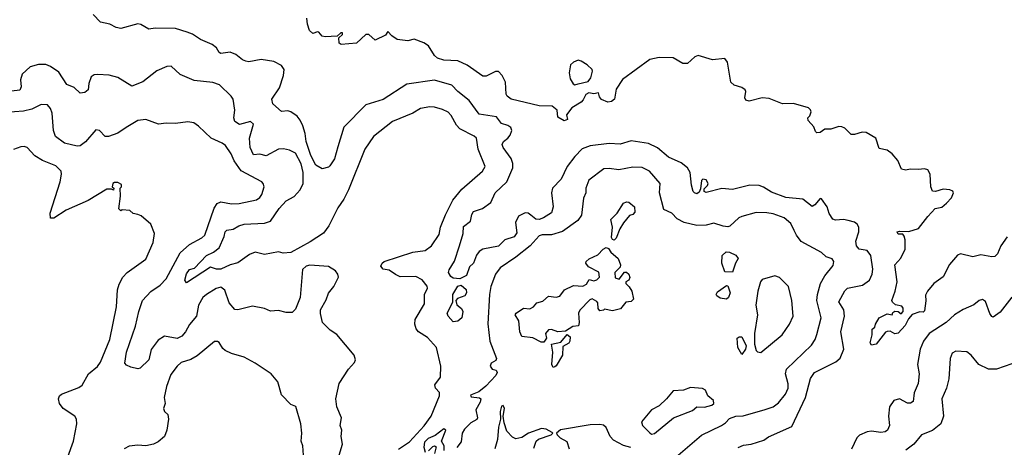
# Model space of a CAD drawing. Extents: x 1933546 to 2138868, y 524910 to 667279.
# Tile 28 of 256: x 1953907 to 1960216, y 572985 to 575725. Entities that reach past the tile are written whole.
import ezdxf

# ---------------------------------------------------------------- set-up
doc = ezdxf.new("R2010")
doc.units = 0

msp = doc.modelspace()

# ---------------------------------------------------------------- linework, layer by layer
at = {"layer": '0CON10XD'}
for points in [[(1958511.2, 572985), (1958545, 573000), (1958594.6, 573005.4), (1958675, 573030.5), (1958705, 573051.8), (1958855, 573119.2), (1958941.3, 573305), (1958974, 573426), (1958999.5, 573465), (1959137.1, 573532.9), (1959164.1, 573555.9), (1959188.2, 573615), (1959168.9, 573725), (1959191.8, 573825), (1959186.5, 573866.5), (1959156.4, 573916.4), (1959193, 573987), (1959211.1, 574005), (1959306.8, 574023.2), (1959351.1, 574055), (1959370, 574095), (1959374.1, 574125.9), (1959359.7, 574215), (1959336.6, 574246.6), (1959285, 574254.7), (1959268.4, 574275), (1959263.8, 574305), (1959282.9, 574365), (1959283.8, 574395), (1959273.3, 574415), (1959255, 574428), (1959215, 574439.2), (1959186.2, 574443.8), (1959135, 574440), (1959117, 574447), (1959093, 574483), (1959080.9, 574525), (1959045, 574577.5), (1959035, 574579.2), (1959001.4, 574538.6), (1958985, 574527.5), (1958925, 574574.5), (1958815, 574586.6), (1958725, 574620.3), (1958672.4, 574652.4), (1958645, 574662.3), (1958586.3, 574663.7), (1958475, 574637.5), (1958405, 574643.5), (1958305, 574617.5), (1958292.5, 574625), (1958291.7, 574641.7), (1958315, 574663.3), (1958318, 574675), (1958305, 574698.8), (1958285, 574703.3), (1958276.2, 574693.8), (1958269.3, 574640.7), (1958260.5, 574619.5), (1958245, 574610), (1958230, 574615), (1958221.2, 574625), (1958212, 574665), (1958202.5, 574745), (1958185, 574776), (1958145, 574807.1), (1958065, 574843.5), (1957993.1, 574903.1), (1957935, 574930.8), (1957825, 574948.2), (1957755, 574928), (1957685, 574931.8), (1957562.4, 574917.6), (1957511.8, 574898.2), (1957465, 574848.5), (1957415.5, 574785), (1957375.9, 574704.1), (1957320.6, 574645), (1957315.5, 574615.5), (1957326.2, 574525), (1957315, 574488), (1957264, 574455), (1957235, 574444.5), (1957215, 574446.5), (1957182.3, 574472.3), (1957165, 574484.4), (1957145, 574488.1), (1957103.5, 574465), (1957083.8, 574425), (1957091.5, 574358.5), (1957075, 574333.6), (1957015, 574314.4), (1956975, 574274.6), (1956875, 574253.6), (1956850.6, 574239.4), (1956833.9, 574216.1), (1956815, 574165.7), (1956788.5, 574141.5), (1956768.8, 574085), (1956726.1, 574063.9), (1956685, 574067.9), (1956669.1, 574079.1), (1956655.5, 574105), (1956658.3, 574121.7), (1956692, 574178), (1956724.3, 574275.7), (1956747.7, 574355), (1956750.7, 574399.3), (1956795.4, 574435), (1956803.1, 574476.9), (1956814.8, 574495.2), (1956871.9, 574515), (1956925, 574552.7), (1956953.2, 574615), (1957028.3, 574685), (1957066.3, 574775), (1957067.6, 574802.4), (1957055.8, 574835.8), (1957005.3, 574905.3), (1956999.2, 574925), (1957006.5, 574945), (1957035, 574965.4), (1957050.4, 574985), (1957060, 575015), (1957054.2, 575035), (1957035, 575047.8), (1956995, 575060), (1956962.8, 575102.8), (1956850.5, 575120.5), (1956786.9, 575206.9), (1956713.9, 575263.9), (1956675, 575304.5), (1956565, 575338.2), (1956388, 575312), (1956235, 575212.7), (1956125, 575179.4), (1955983.3, 575036.7), (1955945, 574911.2), (1955925, 574834), (1955895, 574789.2), (1955885, 574780.8), (1955845, 574770), (1955805, 574792.5), (1955773.1, 574855), (1955742.1, 574945), (1955736.4, 574995), (1955722, 575045), (1955705, 575081.9), (1955685, 575105.7), (1955645, 575134.2), (1955625, 575140), (1955585, 575135.8), (1955528.1, 575185), (1955523.1, 575215), (1955571.7, 575288.3), (1955597.5, 575367.5), (1955602, 575405), (1955585, 575431.2), (1955535, 575455.8), (1955455, 575470.6), (1955375.7, 575455.7), (1955355, 575458.1), (1955335, 575466.7), (1955292.4, 575502.4), (1955255, 575516.2), (1955195, 575507.8), (1955184.6, 575514.6), (1955168.6, 575545), (1955140.8, 575565), (1955065, 575596.9), (1955015, 575631.4), (1954980, 575645), (1954905, 575668.1), (1954775, 575671.4), (1954735, 575663.1), (1954683, 575693), (1954665, 575697.1), (1954555, 575668.6), (1954525, 575675.6), (1954485, 575695.6), (1954425, 575709.2), (1954377.8, 575757.8)], [(1960235, 574333.3), (1960192.9, 574275), (1960172.5, 574225), (1960155, 574207.5), (1960135, 574205.8), (1960065, 574218.8), (1960015, 574205.6), (1959935, 574224), (1959915, 574216), (1959865, 574156), (1959825, 574078.1), (1959764.8, 574035.2), (1959722.7, 573985), (1959710.6, 573959.4), (1959713, 573923), (1959705, 573860), (1959695, 573850), (1959675, 573852.5), (1959625, 573835.8), (1959601.3, 573808.7), (1959580, 573765), (1959535, 573717.1), (1959515, 573711.2), (1959485, 573730), (1959465, 573727.5), (1959455, 573722.5), (1959393.8, 573645), (1959365, 573640), (1959356.2, 573655), (1959368.6, 573705), (1959368.3, 573741.7), (1959385.8, 573754.2), (1959390.8, 573775), (1959415, 573815.6), (1959465, 573840.8), (1959496.7, 573833.3), (1959501.5, 573848.5), (1959515, 573857.3), (1959535.6, 573855.6), (1959555, 573840), (1959567.5, 573855), (1959567.5, 573877.5), (1959560, 573890), (1959518.8, 573898.8), (1959498.8, 573915), (1959495.8, 573925), (1959517.5, 573985), (1959530, 574045), (1959515, 574153.3), (1959552.8, 574197.2), (1959580, 574255), (1959581.4, 574315), (1959575, 574337.5), (1959565, 574350), (1959535, 574350.8), (1959528.8, 574365), (1959545, 574370.8), (1959605, 574368.1), (1959665, 574387.5), (1959725.6, 574464.4), (1959773.3, 574515), (1959815, 574524.2), (1959845, 574548.8), (1959876.5, 574583.5), (1959889.2, 574615), (1959885, 574626.7), (1959865.8, 574635.8), (1959825, 574638), (1959775, 574624), (1959755, 574626.7), (1959746, 574655), (1959741.2, 574735), (1959725, 574763.8), (1959705, 574770), (1959665, 574764), (1959611.9, 574768.1), (1959585, 574760.8), (1959557.5, 574767.5), (1959532.7, 574822.7), (1959498, 574865), (1959465, 574889.4), (1959415, 574900), (1959393.3, 574965), (1959331.7, 575001.7), (1959305, 575004), (1959255, 574988.8), (1959235, 574990), (1959195, 575030), (1959175, 575039.2), (1959155, 575040), (1959105, 575024.2), (1959065, 575023.3), (1959035, 575001.2), (1959015, 575000), (1959005, 575007.5), (1958995, 575038.8), (1958958.3, 575078.3), (1958957.5, 575095), (1958970.7, 575109.3), (1958978.8, 575135), (1958975, 575147.5), (1958960.7, 575160.7), (1958865, 575188.6), (1958795, 575185.7), (1958709.3, 575219.3), (1958665, 575224.4), (1958581.9, 575201.9), (1958558.8, 575208.8), (1958552.9, 575225), (1958559.2, 575265), (1958555.6, 575275.6), (1958535, 575290), (1958484.6, 575304.6), (1958462.5, 575325), (1958442.3, 575452.3), (1958425, 575476.7), (1958345, 575467.1), (1958255, 575494.4), (1958233.7, 575486.3), (1958185.6, 575444.4), (1958156.1, 575443.9), (1958095, 575480.8), (1958005, 575483.5), (1957945, 575470), (1957769.2, 575340.8), (1957729.8, 575280.2), (1957717.5, 575215), (1957699.7, 575200.3), (1957675, 575196.7), (1957634.4, 575214.4), (1957621.1, 575231.1), (1957615, 575256.2), (1957585, 575250.6), (1957552.8, 575257.2), (1957534, 575246), (1957518.2, 575211.8), (1957503.9, 575196.1), (1957445, 575160), (1957410, 575115), (1957416.7, 575085), (1957395, 575077.5), (1957355, 575100), (1957350, 575145), (1957319.7, 575169.7), (1957235, 575172.3), (1957056.7, 575215), (1957031.2, 575235), (1957025, 575247.5), (1957019.4, 575325), (1956997.8, 575367.8), (1956975, 575392.5), (1956955, 575391.9), (1956895, 575362.9), (1956875, 575363.3), (1956775, 575434.2), (1956715, 575460.6), (1956625, 575464.4), (1956585, 575477.5), (1956565, 575496), (1956526.8, 575556.8), (1956496.8, 575576.8), (1956435, 575600), (1956395, 575588.8), (1956325, 575598.8), (1956290.7, 575620.7), (1956265, 575650), (1956250, 575625), (1956185, 575593.3), (1956145, 575630), (1956125, 575630), (1956065, 575573.3), (1955966.4, 575566.4), (1955953.3, 575575), (1955952.5, 575607.5), (1955975, 575630), (1955975, 575640), (1955965, 575640), (1955941.7, 575618.3), (1955865, 575614), (1955845, 575620), (1955823.9, 575643.9), (1955815, 575646.7), (1955785, 575636.2), (1955763.3, 575655), (1955750, 575695), (1955747.5, 575735)], [(1955255, 574154.8), (1955195, 574126.2), (1955167.1, 574127.1), (1955130.6, 574139.4), (1954975, 574040), (1954965.7, 574055.7), (1954975, 574096.5), (1954995, 574123.6), (1955026, 574134), (1955104.5, 574215), (1955148.9, 574235), (1955185, 574262.9), (1955217.3, 574335), (1955223.8, 574365), (1955233.3, 574376.7), (1955275, 574382.5), (1955312, 574405), (1955344.8, 574415.2), (1955475, 574421.7), (1955514.4, 574435), (1955568.8, 574515), (1955615.2, 574564.8), (1955665, 574591.4), (1955705, 574634.5), (1955724.1, 574675), (1955722.9, 574745), (1955711.1, 574801.1), (1955675, 574868.9), (1955635, 574888.5), (1955597.5, 574897.5), (1955565, 574894.5), (1955486.9, 574853.1), (1955445, 574862.7), (1955405, 574858.1), (1955383.8, 574905), (1955380, 574965), (1955406.1, 575056.1), (1955385, 575073.1), (1955315, 575053.8), (1955285, 575073.1), (1955278.5, 575095), (1955285.6, 575145), (1955274.2, 575215), (1955262, 575235), (1955186.7, 575306.7), (1955145, 575322.5), (1955024.2, 575334.2), (1954935, 575373.3), (1954877.3, 575427.3), (1954850, 575425), (1954785, 575396.9), (1954695, 575326.2), (1954625, 575299.2), (1954535, 575354.2), (1954480.3, 575370.3), (1954405, 575374.3), (1954385, 575370.8), (1954365, 575358.8), (1954350.5, 575315), (1954345.8, 575275), (1954325, 575258), (1954295, 575253.8), (1954255, 575291.1), (1954209.5, 575309.5), (1954158.2, 575388.2), (1954105, 575425.7), (1954075, 575437.1), (1954027, 575437), (1953975, 575422.7), (1953923.7, 575376.3), (1953911.4, 575338.6), (1953915.4, 575295), (1953907.7, 575272.3), (1953855, 575267.8)], [(1957465, 575308), (1957485, 575313.3), (1957550.2, 575329.8), (1957567.5, 575352.5), (1957576.9, 575395), (1957575, 575406.2), (1957542, 575435), (1957505, 575459.5), (1957485, 575464.5), (1957455, 575452.5), (1957436.7, 575435), (1957426.9, 575385), (1957434.2, 575345), (1957452.9, 575312.9), (1957465, 575308)], [(1955103.3, 573963.3), (1955080, 573945), (1955052.1, 573895), (1955040.4, 573825), (1954995, 573771.1), (1954969.2, 573725), (1954945, 573697.3), (1954915, 573682.7), (1954835, 573697.1), (1954795, 573671.5), (1954748.4, 573611.6), (1954734.3, 573545.7), (1954678.1, 573491.9), (1954665, 573488.9), (1954618.3, 573498.3), (1954590.9, 573510.9), (1954580, 573525), (1954592.1, 573595), (1954649.3, 573760.7), (1954669.4, 573855), (1954694.2, 573925.8), (1954746.3, 573983.7), (1954806.1, 574023.9), (1954845.4, 574065), (1954935, 574231.9), (1954994.3, 574285), (1955075, 574327.7), (1955093.8, 574345), (1955153.1, 574516.9), (1955173, 574547), (1955195, 574556.9), (1955265, 574545.5), (1955312.4, 574547.6), (1955425, 574570.6), (1955445.8, 574585), (1955459.4, 574605), (1955474.1, 574654.1), (1955467.5, 574675), (1955458.8, 574685), (1955326.3, 574756.3), (1955281, 574821), (1955261.8, 574865), (1955225, 574918.1), (1955205, 574933.1), (1955134.2, 574965), (1955052.7, 575042.7), (1955023, 575063), (1954985, 575070.8), (1954905, 575059.4), (1954845, 575061.9), (1954795.9, 575055.9), (1954715, 575085.8), (1954665, 575079.2), (1954590, 575035), (1954535, 574998.1), (1954475, 574975.8), (1954455, 574976.7), (1954417.5, 575015), (1954395, 575018.8), (1954328.3, 574941.7), (1954295, 574916.2), (1954275, 574914.7), (1954193.4, 574933.4), (1954137, 574977), (1954123.1, 575015), (1954115.4, 575125), (1954105, 575156), (1954085, 575178.6), (1954045, 575182.2), (1953985, 575152.1), (1953931.9, 575138.1), (1953815, 575129.1)], [(1956335, 572972.5), (1956405, 573020), (1956498.1, 573121.9), (1956543.9, 573185), (1956596.9, 573315), (1956596.2, 573336.2), (1956572, 573365), (1956567.5, 573385), (1956602.9, 573435), (1956604.6, 573504.6), (1956578, 573625), (1956519.7, 573689.7), (1956463.3, 573725), (1956447.8, 573745), (1956437.8, 573775), (1956440.6, 573805), (1956500.8, 573905), (1956500, 573965), (1956520.8, 574005), (1956517.4, 574017.4), (1956485, 574058.9), (1956445, 574080.6), (1956345, 574078), (1956315, 574091.4), (1956275, 574120.8), (1956235, 574126.7), (1956221.2, 574145), (1956228.8, 574165), (1956243.3, 574175), (1956425, 574234.5), (1956505, 574246.7), (1956545, 574276.5), (1956595, 574349.2), (1956602.9, 574395), (1956634.7, 574475.3), (1956682.3, 574567.7), (1956740.1, 574639.9), (1956871.8, 574755), (1956889.1, 574785), (1956844.1, 574895), (1956833.6, 574965), (1956818.4, 574978.4), (1956726.5, 575025), (1956705, 575050), (1956670.9, 575110.8), (1956651.3, 575131.3), (1956615, 575150.4), (1956565, 575164.6), (1956535, 575166.5), (1956475, 575155.5), (1956425, 575125.6), (1956295, 575073.5), (1956174.6, 574975.4), (1956118.1, 574895), (1956013.5, 574635), (1955983.6, 574575), (1955945, 574519.2), (1955886.9, 574403.1), (1955852.6, 574357.4), (1955769, 574301), (1955645, 574233.5), (1955595, 574229.1), (1955565, 574237.8), (1955475, 574220.3), (1955415, 574234.6), (1955379.7, 574220.3), (1955305, 574166.2), (1955255, 574154.8)], [(1954465, 574640), (1954345, 574566), (1954205, 574504), (1954125, 574453.3), (1954105, 574452.5), (1954101.2, 574485), (1954167.1, 574685), (1954175.8, 574735), (1954172, 574755), (1954137.8, 574787.8), (1954053.3, 574823.3), (1954005, 574853.1), (1953955, 574906), (1953935, 574912.5), (1953915, 574910.8), (1953867.6, 574892.4)], [(1958125.4, 572934.6), (1958275, 573063.1), (1958404.1, 573125.9), (1958428.5, 573141.5), (1958455, 573169.6), (1958495, 573184.4), (1958543.2, 573186.8), (1958683.3, 573226.7), (1958734, 573245), (1958769.3, 573270.7), (1958813.8, 573325), (1958831.5, 573365), (1958831.2, 573391.2), (1958814.6, 573455), (1958820.5, 573485), (1958980.7, 573639.3), (1959003.3, 573675), (1959015, 573708.8), (1959041.6, 573815), (1959015.4, 573925), (1959019.3, 573965), (1959038.8, 574035), (1959065.9, 574084.1), (1959119.3, 574150.7), (1959122.5, 574175), (1959111.9, 574191.9), (1959075, 574205.7), (1959043.5, 574233.5), (1958913.8, 574303.8), (1958883.3, 574343.3), (1958869.6, 574375), (1958848.5, 574418.5), (1958805.8, 574455), (1958735, 574480), (1958695, 574486.4), (1958625, 574488.5), (1958535, 574463.3), (1958515, 574454.4), (1958457.3, 574402.7), (1958445, 574398.2), (1958415, 574401.9), (1958355, 574421.9), (1958305, 574408.1), (1958245, 574405.8), (1958165, 574425.7), (1958119, 574449), (1958085, 574485.8), (1958035, 574509.4), (1958007.5, 574615), (1958010, 574675), (1957942.9, 574755), (1957895, 574777.5), (1957835, 574779.4), (1957745, 574762.2), (1957685, 574772.2), (1957650.1, 574769.9), (1957553.4, 574696.6), (1957534.7, 574645), (1957533.8, 574615), (1957518.8, 574581.2), (1957507.3, 574472.7), (1957482.3, 574437.7), (1957385, 574368.5), (1957313.4, 574346.6), (1957255, 574347.2), (1957235, 574339.6), (1957177.7, 574275), (1957086.8, 574203.2), (1956984.8, 574135.2), (1956956.2, 574095), (1956926.7, 574015), (1956916.2, 573965), (1956907.2, 573777.2), (1956918.8, 573665), (1956961.1, 573555), (1956957.9, 573542.1), (1956928.9, 573525), (1956922.3, 573505), (1956935, 573485.7), (1956959.5, 573479.5), (1956966.1, 573465), (1956957.5, 573445), (1956893.3, 573376.7), (1956848.7, 573341.3), (1956795, 573320), (1956799.2, 573309.2), (1956852.7, 573302.7), (1956860.8, 573295), (1956856.4, 573275), (1956829.4, 573225), (1956840, 573175), (1956835.9, 573164.1), (1956798.3, 573141.7), (1956757.9, 573102.1), (1956742, 573075), (1956735, 573020), (1956707.5, 572985)], [(1954214.6, 572925), (1954251.1, 573025), (1954273.8, 573135), (1954271.8, 573165), (1954261.1, 573185), (1954184.8, 573234.7), (1954162.7, 573265), (1954155.5, 573295), (1954162.2, 573315), (1954175, 573325.4), (1954285, 573368.5), (1954307.4, 573382.6), (1954348.6, 573455), (1954406.1, 573503.9), (1954425, 573530), (1954483.6, 573675), (1954528.2, 573885), (1954534.5, 573995), (1954545, 574030), (1954568.8, 574075), (1954596, 574105), (1954715, 574191.2), (1954762.7, 574297.3), (1954771.2, 574355), (1954747.5, 574415), (1954685, 574467.5), (1954665, 574477.5), (1954633, 574483), (1954611.7, 574501.7), (1954562.5, 574507.5), (1954555, 574500), (1954543, 574513), (1954552.5, 574595), (1954550, 574645), (1954560, 574655), (1954558.3, 574668.3), (1954535, 574682.5), (1954515, 574682.5), (1954503.3, 574675), (1954500, 574655), (1954510, 574645), (1954508.3, 574631.7), (1954495, 574640), (1954465, 574640)], [(1957715, 574313.3), (1957705, 574317.5), (1957699.3, 574329.3), (1957704.7, 574395), (1957695.4, 574445), (1957735.6, 574484.4), (1957775, 574548.7), (1957795, 574557.1), (1957810, 574555), (1957845.8, 574525), (1957848.5, 574491.5), (1957835, 574476.7), (1957815, 574471.2), (1957775, 574422.9), (1957751.8, 574385), (1957728, 574325), (1957715, 574313.3)], [(1957248.3, 573658.3), (1957195, 573685.6), (1957124, 573695), (1957111.9, 573725), (1957104.6, 573794.6), (1957082.5, 573835), (1957087.5, 573845), (1957135, 573876.7), (1957175, 573872.5), (1957200, 573885), (1957220, 573910), (1957257.9, 573922.1), (1957295, 573952.5), (1957345, 573946.7), (1957367, 573953), (1957397.5, 573995), (1957455, 574022.5), (1957515, 574016.7), (1957539.3, 574030.7), (1957555, 574060), (1957585, 574052.5), (1957605, 574057.5), (1957622.5, 574075), (1957618.3, 574108.3), (1957551.2, 574141.2), (1957534.1, 574164.1), (1957536.2, 574175), (1957555, 574192.5), (1957610.6, 574219.4), (1957646, 574255), (1957665, 574265.8), (1957679.7, 574259.7), (1957694.4, 574234.4), (1957742.5, 574195), (1957757.5, 574155), (1957755, 574140), (1957720, 574105), (1957721.7, 574071.7), (1957748.3, 574061.7), (1957783, 574107), (1957795, 574107.5), (1957810, 574095), (1957817, 574073), (1957810, 574055), (1957790, 574045), (1957790, 574035), (1957813, 574013), (1957830, 573985), (1957840, 573935), (1957825, 573920), (1957790, 573915), (1957757, 573873), (1957705, 573860), (1957655, 573870), (1957647, 573863), (1957625, 573860), (1957613.6, 573873.6), (1957611.7, 573911.7), (1957605, 573920), (1957575, 573937.5), (1957559.3, 573930.7), (1957497, 573863), (1957488, 573845), (1957492, 573785), (1957486.4, 573763.6), (1957450.5, 573759.5), (1957405, 573730), (1957355.8, 573725.8), (1957315, 573740.8), (1957295, 573738), (1957276, 573715), (1957282.5, 573685), (1957265, 573658.8), (1957248.3, 573658.3)], [(1958475, 574107.5), (1958425, 574110), (1958406.2, 574165), (1958408.8, 574215), (1958433.1, 574236.9), (1958455, 574236.4), (1958495, 574217.1), (1958511.2, 574195), (1958494.2, 574165), (1958475, 574107.5)], [(1955953.6, 572935), (1955975.7, 573005), (1955967.1, 573055), (1955970, 573095), (1955960.6, 573125), (1955968.9, 573175), (1955940, 573245), (1955931.9, 573295), (1955953.9, 573395), (1956013.8, 573485), (1956052.3, 573527.7), (1956058.8, 573545), (1956050.8, 573575), (1955938.8, 573708.8), (1955896.5, 573736.5), (1955846.7, 573785), (1955835, 573842.5), (1955835, 573866.9), (1955869.7, 573930.3), (1955885, 573973.1), (1955920.7, 574015), (1955950.2, 574075), (1955945.2, 574095), (1955929.8, 574115), (1955885, 574144.1), (1955765, 574153.1), (1955743.1, 574145), (1955718, 574125), (1955704.3, 573945), (1955675, 573869.4), (1955652, 573848), (1955615, 573849.1), (1955565, 573862.5), (1955515, 573858.2), (1955475, 573873.5), (1955399.7, 573889.7), (1955305, 573865.8), (1955285, 573869.2), (1955250.1, 573910.1), (1955222.1, 573992.1), (1955195, 574011.1), (1955165, 574003.3), (1955103.3, 573963.3)], [(1958655, 573591.9), (1958791.4, 573705), (1958840, 573775), (1958863.1, 573825), (1958854.4, 573925), (1958834, 574015), (1958775, 574072.5), (1958745, 574083.3), (1958665, 574060), (1958654.2, 574045.8), (1958635.5, 573985), (1958623.1, 573895), (1958635.3, 573835), (1958615.7, 573714.3), (1958615.2, 573645), (1958625, 573605.4), (1958635, 573596), (1958655, 573591.9)], [(1956685, 573790), (1956651.4, 573825), (1956645.8, 573845), (1956681.9, 573915), (1956681.4, 573965), (1956715, 574017.1), (1956735, 574023.8), (1956766.8, 573996.8), (1956770.6, 573975), (1956758.8, 573955), (1956711.2, 573938.8), (1956702, 573925), (1956707.9, 573897.9), (1956737.5, 573875), (1956745.5, 573855.5), (1956738.9, 573815), (1956715, 573793.9), (1956685, 573790)], [(1958435, 573934), (1958395, 573940.8), (1958373.8, 573955), (1958369.2, 573965), (1958378.9, 573981.1), (1958435, 574022.5), (1958445, 574020), (1958459.2, 573975), (1958448.6, 573945), (1958435, 573934)], [(1960265, 573947.1), (1960189.1, 573850.9), (1960145, 573820), (1960135, 573823.8), (1960122, 573842), (1960095, 573918.8), (1960075, 573932), (1960055, 573926.2), (1960020.9, 573899.1), (1959952.1, 573867.9), (1959896.9, 573833.1), (1959844.3, 573785), (1959734.7, 573715.3), (1959697.5, 573665), (1959676.7, 573613.3)], [(1955725.5, 572935), (1955721.2, 572995), (1955709.6, 573025), (1955713.8, 573075), (1955708.5, 573135), (1955676.2, 573246.2), (1955645, 573260), (1955585, 573322.5), (1955560, 573405), (1955517.5, 573455), (1955415, 573524.2), (1955345, 573562.2), (1955265, 573585.5), (1955224.2, 573605), (1955208.1, 573618.1), (1955185, 573656.2), (1955175, 573663.8), (1955155, 573664), (1955045, 573570.6), (1955002.7, 573547.3), (1954941.5, 573528.5), (1954915.8, 573505), (1954875, 573451.2), (1954847.3, 573375), (1954832.7, 573305), (1954840, 573265), (1954828.1, 573235), (1954835.5, 573215.5), (1954855.8, 573195), (1954860.4, 573165), (1954849.6, 573095), (1954835.8, 573054.2), (1954795, 573020.9), (1954764.7, 573005.3), (1954715.5, 572995.5), (1954665, 572998.9), (1954607.9, 572992.1), (1954575.5, 572974.5)], [(1957325, 573497.5), (1957316.7, 573515), (1957322, 573595), (1957314, 573645), (1957375, 573658.8), (1957415, 573707.5), (1957435, 573692.5), (1957431.4, 573665), (1957425, 573652.9), (1957388.1, 573631.9), (1957384.4, 573575), (1957345, 573507.5), (1957335, 573500), (1957325, 573497.5)], [(1958535, 573580), (1958508.8, 573625), (1958503.3, 573685), (1958517, 573693), (1958535, 573692.5), (1958561.8, 573635), (1958558.5, 573615), (1958535, 573580)], [(1959676.7, 573613.3), (1959658.9, 573515), (1959669.4, 573455), (1959662.8, 573395), (1959638.5, 573335), (1959632.1, 573277.9), (1959615, 573267.9), (1959595, 573268.2), (1959545, 573296.1), (1959507.5, 573285), (1959480.9, 573245), (1959473.1, 573185), (1959480.4, 573125), (1959467.5, 573095), (1959452.5, 573085), (1959425, 573079.2), (1959365, 573087.8), (1959336.2, 573083.8), (1959287.3, 573062.8), (1959270.8, 573045), (1959237.2, 572972.8)], [(1960265, 573520.8), (1960165, 573485.4), (1960115.3, 573485.3), (1960052.5, 573515), (1960002.5, 573575), (1959976.4, 573596.4), (1959905, 573602), (1959881.9, 573588.1), (1959869.2, 573555), (1959861.1, 573425), (1959845.6, 573365), (1959814.5, 573295), (1959826.9, 573185), (1959808.1, 573135), (1959756, 573094), (1959685, 573064.2), (1959635, 573005.8), (1959583.8, 572966.2)], [(1957955, 573069.5), (1957975, 573073.1), (1958096.3, 573173.7), (1958218, 573222), (1958245, 573245.4), (1958295, 573242.9), (1958341.5, 573255), (1958353.9, 573265), (1958353.3, 573285), (1958315.7, 573315), (1958300.8, 573350.8), (1958281.5, 573361.5), (1958205, 573369.2), (1958159.6, 573350.4), (1958095, 573346.4), (1958052.3, 573295), (1958005, 573250.7), (1957954.4, 573225), (1957892.1, 573147.9), (1957898.2, 573125), (1957945, 573077.1), (1957955, 573069.5)], [(1957201, 572979), (1957215.3, 573024.7), (1957231.7, 573038.3), (1957313.3, 573065), (1957322.5, 573075), (1957319.3, 573079.3), (1957280.5, 573100.5), (1957250, 573105), (1957166.7, 573075), (1957125, 573047.5), (1957085, 573039.2), (1957065, 573050), (1957028.2, 573088.2), (1957011.6, 573141.6), (1957005.7, 573185), (1957014.3, 573235), (1957005, 573253.3), (1956995, 573248.2), (1956985.6, 573215), (1956987.2, 573165), (1956973.9, 573115), (1956968.5, 573035), (1956950.6, 572975)], [(1956627.5, 572965), (1956626.7, 572995), (1956610, 573025), (1956638, 573095), (1956625, 573102.9), (1956569.7, 573060.3), (1956525, 573042.2), (1956501.2, 573018.8), (1956495.4, 572985.4), (1956505, 572953.8)], [(1957822.5, 572985), (1957775, 572996.6), (1957710.9, 573030.9), (1957691.4, 573055), (1957665, 573111.2), (1957646.9, 573126.9), (1957625, 573132.5), (1957561.7, 573128.3), (1957373, 573097), (1957347.5, 573075), (1957350, 573065), (1957369.2, 573045), (1957412.4, 573022.4), (1957426.8, 572975)], [(1956527.3, 572962.7), (1956555, 572990.8), (1956565, 572994), (1956575, 572987.5), (1956565.6, 572945)]]:
    msp.add_lwpolyline(points, dxfattribs=at)

doc.saveas('drawing.dxf')
